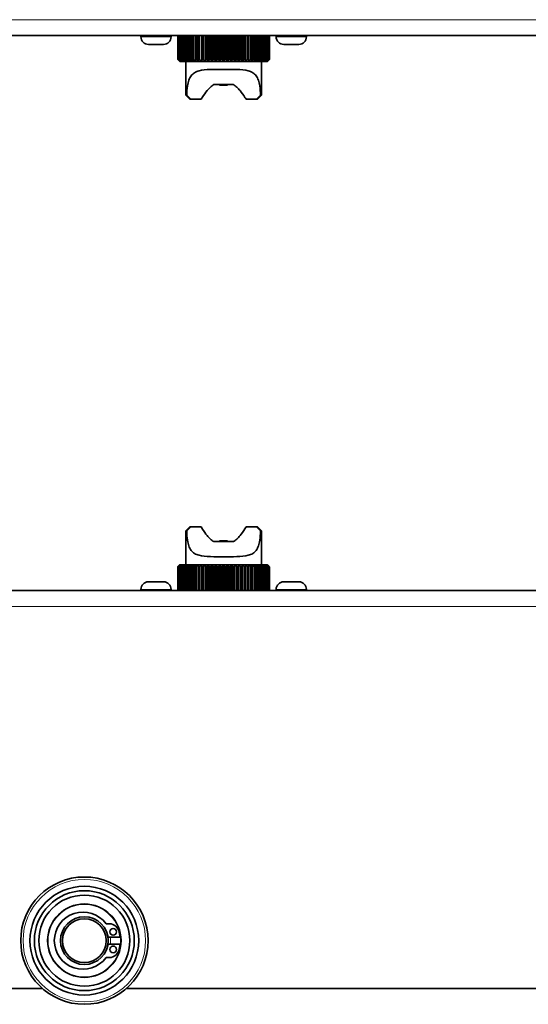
# Model space of a CAD drawing. Header units: millimetres. Extents: x 0 to 7128, y 0 to 5040.
# Tile 120 of 215: x 1989 to 2053, y 3801 to 3925. Entities that reach past the tile are written whole.
import ezdxf

# ---------------------------------------------------------------- set-up
doc = ezdxf.new("R2010")
doc.units = ezdxf.units.MM
doc.header["$LTSCALE"] = 12
doc.layers.add('Spigoli tangenti visibili(ISO)', color=7, linetype='Continuous', lineweight=15, true_color=0x00803f)
doc.layers.add('Spigoli visibili(ISO)', color=7, linetype='Continuous', lineweight=35)

msp = doc.modelspace()

# ---------------------------------------------------------------- linework, layer by layer
at = {"layer": 'Spigoli tangenti visibili(ISO)'}
for p, q in [((2408.547, 3925.033), (1497.047, 3925.033)), ((2004.147, 3922.883), (2007.947, 3922.883)), ((2021.147, 3922.883), (2024.947, 3922.883)), ((2007.947, 3853.433), (2004.147, 3853.433)), ((2024.947, 3853.433), (2021.147, 3853.433)), ((2408.547, 3851.283), (1470.547, 3851.283))]:
    msp.add_line(p, q, dxfattribs=at)
for radius in [7.7, 4.552]:
    msp.add_circle((1997.047, 3809.283), radius, dxfattribs=at)
msp.add_arc((1997.047, 3809.283), 3.3, 352.60045, 7.39955, dxfattribs=at)
at = {"layer": 'Spigoli visibili(ISO)'}
for p, q in [((2408.547, 3923.033), (1497.047, 3923.033)), ((2004.147, 3922.883), (2004.147, 3923.033)), ((2007.947, 3922.883), (2007.947, 3923.033)), ((2008.798, 3923.033), (2008.798, 3920.033)), ((2008.807, 3920.033), (2008.807, 3923.033)), ((2008.832, 3923.033), (2008.832, 3920.033)), ((2008.859, 3920.033), (2008.859, 3923.033)), ((2008.909, 3923.033), (2008.909, 3920.033)), ((2008.953, 3920.033), (2008.953, 3923.033)), ((2009.029, 3923.033), (2009.029, 3920.033)), ((2009.091, 3920.033), (2009.091, 3923.033)), ((2009.191, 3923.033), (2009.191, 3920.033)), ((2009.27, 3920.033), (2009.27, 3923.033)), ((2009.394, 3923.033), (2009.394, 3920.033)), ((2009.489, 3920.033), (2009.489, 3923.033)), ((2009.636, 3923.033), (2009.636, 3920.033)), ((2009.747, 3920.033), (2009.747, 3923.033)), ((2009.916, 3923.033), (2009.916, 3920.033)), ((2010.041, 3920.033), (2010.041, 3923.033)), ((2010.23, 3923.033), (2010.23, 3920.033)), ((2010.369, 3920.033), (2010.369, 3923.033)), ((2010.578, 3923.033), (2010.578, 3920.033)), ((2010.73, 3920.033), (2010.73, 3923.033)), ((2010.956, 3923.033), (2010.956, 3920.033)), ((2011.119, 3920.033), (2011.119, 3923.033)), ((2011.361, 3923.033), (2011.361, 3920.033)), ((2011.534, 3920.033), (2011.534, 3923.033)), ((2011.79, 3923.033), (2011.79, 3920.033)), ((2011.973, 3920.033), (2011.973, 3923.033)), ((2012.222, 3919.783), (2012.222, 3923.033)), ((2012.24, 3923.033), (2012.24, 3920.033)), ((2012.43, 3920.033), (2012.43, 3923.033)), ((2012.666, 3919.783), (2012.666, 3923.033)), ((2012.708, 3923.033), (2012.708, 3920.033)), ((2012.905, 3920.033), (2012.905, 3923.033)), ((2013.123, 3919.783), (2013.123, 3923.033)), ((2013.19, 3923.033), (2013.19, 3920.033)), ((2013.391, 3920.033), (2013.391, 3923.033)), ((2013.592, 3919.783), (2013.592, 3923.033)), ((2013.682, 3923.033), (2013.682, 3920.033)), ((2013.886, 3920.033), (2013.886, 3923.033)), ((2014.067, 3919.783), (2014.067, 3923.033)), ((2014.181, 3923.033), (2014.181, 3920.033)), ((2014.387, 3920.033), (2014.387, 3923.033)), ((2014.547, 3919.783), (2014.547, 3923.033)), ((2014.682, 3923.033), (2014.682, 3920.033)), ((2014.888, 3920.033), (2014.888, 3923.033)), ((2015.026, 3919.783), (2015.026, 3923.033)), ((2015.183, 3923.033), (2015.183, 3920.033)), ((2015.387, 3920.033), (2015.387, 3923.033)), ((2015.502, 3919.783), (2015.502, 3923.033)), ((2015.678, 3923.033), (2015.678, 3920.033)), ((2015.88, 3920.033), (2015.88, 3923.033)), ((2015.97, 3919.783), (2015.97, 3923.033)), ((2016.165, 3923.033), (2016.165, 3920.033)), ((2016.362, 3920.033), (2016.362, 3923.033)), ((2016.428, 3919.783), (2016.428, 3923.033)), ((2016.64, 3923.033), (2016.64, 3920.033)), ((2016.831, 3920.033), (2016.831, 3923.033)), ((2016.871, 3919.783), (2016.871, 3923.033)), ((2017.099, 3923.033), (2017.099, 3920.033)), ((2017.282, 3920.033), (2017.282, 3923.033)), ((2017.297, 3919.783), (2017.297, 3923.033)), ((2017.538, 3923.033), (2017.538, 3920.033)), ((2017.712, 3920.033), (2017.712, 3923.033)), ((2017.955, 3923.033), (2017.955, 3920.033)), ((2018.119, 3920.033), (2018.119, 3923.033)), ((2018.346, 3923.033), (2018.346, 3920.033)), ((2018.498, 3920.033), (2018.498, 3923.033)), ((2018.707, 3923.033), (2018.707, 3920.033)), ((2018.847, 3920.033), (2018.847, 3923.033)), ((2019.037, 3923.033), (2019.037, 3920.033)), ((2019.163, 3920.033), (2019.163, 3923.033)), ((2019.333, 3923.033), (2019.333, 3920.033)), ((2019.444, 3920.033), (2019.444, 3923.033)), ((2019.593, 3923.033), (2019.593, 3920.033)), ((2019.688, 3920.033), (2019.688, 3923.033)), ((2019.814, 3923.033), (2019.814, 3920.033)), ((2019.893, 3920.033), (2019.893, 3923.033)), ((2019.995, 3923.033), (2019.995, 3920.033)), ((2020.057, 3920.033), (2020.057, 3923.033)), ((2020.134, 3923.033), (2020.134, 3920.033)), ((2020.179, 3920.033), (2020.179, 3923.033)), ((2020.231, 3923.033), (2020.231, 3920.033)), ((2020.259, 3920.033), (2020.259, 3923.033)), ((2020.285, 3923.033), (2020.285, 3920.033)), ((2020.295, 3923.033), (2020.295, 3920.033)), ((2020.295, 3920.033), (2020.295, 3923.033)), ((2021.147, 3922.883), (2021.147, 3923.033)), ((2024.947, 3922.883), (2024.947, 3923.033)), ((2006.997, 3921.933), (2005.097, 3921.933)), ((2023.997, 3921.933), (2022.097, 3921.933)), ((2008.798, 3920.033), (2008.807, 3920.033)), ((2008.832, 3920.033), (2008.859, 3920.033)), ((2008.909, 3920.033), (2008.953, 3920.033)), ((2009.029, 3920.033), (2009.091, 3920.033)), ((2009.068, 3919.783), (2009.047, 3919.783)), ((2009.13, 3919.783), (2009.068, 3919.783)), ((2009.234, 3919.783), (2009.13, 3919.783)), ((2009.191, 3920.033), (2009.27, 3920.033)), ((2009.379, 3919.783), (2009.234, 3919.783)), ((2009.562, 3919.783), (2009.379, 3919.783)), ((2009.394, 3920.033), (2009.489, 3920.033)), ((2009.784, 3919.783), (2009.562, 3919.783)), ((2009.636, 3920.033), (2009.747, 3920.033)), ((2010.041, 3919.783), (2009.784, 3919.783)), ((2009.797, 3919.783), (2009.797, 3915.533)), ((2009.916, 3920.033), (2010.041, 3920.033)), ((2010.334, 3919.783), (2010.041, 3919.783)), ((2010.23, 3920.033), (2010.369, 3920.033)), ((2010.658, 3919.783), (2010.334, 3919.783)), ((2010.578, 3920.033), (2010.73, 3920.033)), ((2011.011, 3919.783), (2010.658, 3919.783)), ((2010.956, 3920.033), (2011.119, 3920.033)), ((2011.392, 3919.783), (2011.011, 3919.783)), ((2011.361, 3920.033), (2011.534, 3920.033)), ((2011.797, 3919.783), (2011.392, 3919.783)), ((2011.79, 3920.033), (2011.973, 3920.033)), ((2012.222, 3919.783), (2011.797, 3919.783)), ((2012.666, 3919.783), (2012.222, 3919.783)), ((2012.24, 3920.033), (2012.43, 3920.033)), ((2013.123, 3919.783), (2012.666, 3919.783)), ((2012.708, 3920.033), (2012.905, 3920.033)), ((2013.592, 3919.783), (2013.123, 3919.783)), ((2013.19, 3920.033), (2013.391, 3920.033)), ((2014.067, 3919.783), (2013.592, 3919.783)), ((2013.682, 3920.033), (2013.886, 3920.033)), ((2014.547, 3919.783), (2014.067, 3919.783)), ((2014.181, 3920.033), (2014.387, 3920.033)), ((2015.026, 3919.783), (2014.547, 3919.783)), ((2014.682, 3920.033), (2014.888, 3920.033)), ((2015.502, 3919.783), (2015.026, 3919.783)), ((2015.183, 3920.033), (2015.387, 3920.033)), ((2015.97, 3919.783), (2015.502, 3919.783)), ((2015.678, 3920.033), (2015.88, 3920.033)), ((2016.428, 3919.783), (2015.97, 3919.783)), ((2016.165, 3920.033), (2016.362, 3920.033)), ((2016.871, 3919.783), (2016.428, 3919.783)), ((2016.64, 3920.033), (2016.831, 3920.033)), ((2017.297, 3919.783), (2016.871, 3919.783)), ((2017.099, 3920.033), (2017.282, 3920.033)), ((2017.701, 3919.783), (2017.297, 3919.783)), ((2017.538, 3920.033), (2017.712, 3920.033)), ((2018.082, 3919.783), (2017.701, 3919.783)), ((2017.955, 3920.033), (2018.119, 3920.033)), ((2018.436, 3919.783), (2018.082, 3919.783)), ((2018.346, 3920.033), (2018.498, 3920.033)), ((2018.76, 3919.783), (2018.436, 3919.783)), ((2018.707, 3920.033), (2018.847, 3920.033)), ((2019.052, 3919.783), (2018.76, 3919.783)), ((2019.037, 3920.033), (2019.163, 3920.033)), ((2019.31, 3919.783), (2019.052, 3919.783)), ((2019.297, 3919.783), (2019.297, 3915.533)), ((2019.532, 3919.783), (2019.31, 3919.783)), ((2019.333, 3920.033), (2019.444, 3920.033)), ((2019.715, 3919.783), (2019.532, 3919.783)), ((2019.593, 3920.033), (2019.688, 3920.033)), ((2019.859, 3919.783), (2019.715, 3919.783)), ((2019.814, 3920.033), (2019.893, 3920.033)), ((2019.963, 3919.783), (2019.859, 3919.783)), ((2020.026, 3919.783), (2019.963, 3919.783)), ((2019.995, 3920.033), (2020.057, 3920.033)), ((2020.047, 3919.783), (2020.026, 3919.783)), ((2020.134, 3920.033), (2020.179, 3920.033)), ((2020.231, 3920.033), (2020.259, 3920.033)), ((2020.285, 3920.033), (2020.295, 3920.033)), ((2015.779, 3916.883), (2013.315, 3916.883)), ((2014.047, 3916.783), (2014.047, 3916.883)), ((2014.047, 3916.783), (2015.047, 3916.783)), ((2015.047, 3916.783), (2015.047, 3916.883)), ((2009.797, 3915.533), (2009.911, 3915.533)), ((2010.297, 3915.033), (2009.797, 3915.533)), ((2018.797, 3915.033), (2019.297, 3915.533)), ((2019.183, 3915.533), (2019.297, 3915.533)), ((2010.416, 3915.033), (2010.297, 3915.033)), ((2011.718, 3915.033), (2010.416, 3915.033)), ((2018.678, 3915.033), (2017.375, 3915.033)), ((2018.797, 3915.033), (2018.678, 3915.033)), ((2010.297, 3861.283), (2009.797, 3860.783)), ((2010.297, 3861.283), (2010.416, 3861.283)), ((2010.416, 3861.283), (2011.718, 3861.283)), ((2017.375, 3861.283), (2018.678, 3861.283)), ((2018.678, 3861.283), (2018.797, 3861.283)), ((2018.797, 3861.283), (2019.297, 3860.783)), ((2009.911, 3860.783), (2009.797, 3860.783)), ((2009.797, 3856.533), (2009.797, 3860.783)), ((2019.297, 3860.783), (2019.183, 3860.783)), ((2019.297, 3856.533), (2019.297, 3860.783)), ((2013.315, 3859.433), (2015.779, 3859.433)), ((2015.047, 3859.533), (2014.047, 3859.533)), ((2014.047, 3859.533), (2014.047, 3859.433)), ((2015.047, 3859.533), (2015.047, 3859.433)), ((2008.798, 3853.283), (2008.798, 3856.283)), ((2008.808, 3856.283), (2008.799, 3856.283)), ((2008.799, 3856.283), (2008.799, 3853.283)), ((2008.808, 3853.283), (2008.808, 3856.283)), ((2008.835, 3856.283), (2008.835, 3853.283)), ((2008.862, 3856.283), (2008.835, 3856.283)), ((2008.862, 3853.283), (2008.862, 3856.283)), ((2008.959, 3856.283), (2008.914, 3856.283)), ((2008.914, 3856.283), (2008.914, 3853.283)), ((2008.959, 3853.283), (2008.959, 3856.283)), ((2009.099, 3856.283), (2009.036, 3856.283)), ((2009.036, 3856.283), (2009.036, 3853.283)), ((2009.047, 3856.533), (2009.068, 3856.533)), ((2009.068, 3856.533), (2009.13, 3856.533)), ((2009.099, 3853.283), (2009.099, 3856.283)), ((2009.13, 3856.533), (2009.234, 3856.533)), ((2009.28, 3856.283), (2009.2, 3856.283)), ((2009.2, 3856.283), (2009.2, 3853.283)), ((2009.234, 3856.533), (2009.379, 3856.533)), ((2009.28, 3853.283), (2009.28, 3856.283)), ((2009.379, 3856.533), (2009.562, 3856.533)), ((2009.501, 3856.283), (2009.405, 3856.283)), ((2009.405, 3856.283), (2009.405, 3853.283)), ((2009.501, 3853.283), (2009.501, 3856.283)), ((2009.562, 3856.533), (2009.784, 3856.533)), ((2009.76, 3856.283), (2009.649, 3856.283)), ((2009.649, 3856.283), (2009.649, 3853.283)), ((2009.76, 3853.283), (2009.76, 3856.283)), ((2009.784, 3856.533), (2010.041, 3856.533)), ((2010.056, 3856.283), (2009.93, 3856.283)), ((2009.93, 3856.283), (2009.93, 3853.283)), ((2010.041, 3856.533), (2010.334, 3856.533)), ((2010.056, 3853.283), (2010.056, 3856.283)), ((2010.386, 3856.283), (2010.247, 3856.283)), ((2010.247, 3856.283), (2010.247, 3853.283)), ((2010.334, 3856.533), (2010.658, 3856.533)), ((2010.386, 3853.283), (2010.386, 3856.283)), ((2010.748, 3856.283), (2010.596, 3856.283)), ((2010.596, 3856.283), (2010.596, 3853.283)), ((2010.658, 3856.533), (2011.011, 3856.533)), ((2010.748, 3853.283), (2010.748, 3856.283)), ((2011.139, 3856.283), (2010.975, 3856.283)), ((2010.975, 3856.283), (2010.975, 3853.283)), ((2011.011, 3856.533), (2011.392, 3856.533)), ((2011.139, 3853.283), (2011.139, 3856.283)), ((2011.555, 3856.283), (2011.381, 3856.283)), ((2011.381, 3856.283), (2011.381, 3853.283)), ((2011.392, 3856.533), (2011.797, 3856.533)), ((2011.555, 3853.283), (2011.555, 3856.283)), ((2011.797, 3856.533), (2012.222, 3856.533)), ((2011.797, 3856.533), (2011.797, 3853.283)), ((2011.995, 3856.283), (2011.812, 3856.283)), ((2011.812, 3856.283), (2011.812, 3853.283)), ((2011.995, 3853.283), (2011.995, 3856.283)), ((2012.222, 3856.533), (2012.666, 3856.533)), ((2012.222, 3856.533), (2012.222, 3853.283)), ((2012.454, 3856.283), (2012.263, 3856.283)), ((2012.263, 3856.283), (2012.263, 3853.283)), ((2012.454, 3853.283), (2012.454, 3856.283)), ((2012.666, 3856.533), (2013.123, 3856.533)), ((2012.666, 3856.533), (2012.666, 3853.283)), ((2012.928, 3856.283), (2012.731, 3856.283)), ((2012.731, 3856.283), (2012.731, 3853.283)), ((2012.928, 3853.283), (2012.928, 3856.283)), ((2013.123, 3856.533), (2013.592, 3856.533)), ((2013.123, 3856.533), (2013.123, 3853.283)), ((2013.415, 3856.283), (2013.214, 3856.283)), ((2013.214, 3856.283), (2013.214, 3853.283)), ((2013.415, 3853.283), (2013.415, 3856.283)), ((2013.592, 3856.533), (2014.067, 3856.533)), ((2013.592, 3856.533), (2013.592, 3853.283)), ((2013.911, 3856.283), (2013.706, 3856.283)), ((2013.706, 3856.283), (2013.706, 3853.283)), ((2013.911, 3853.283), (2013.911, 3856.283)), ((2014.067, 3856.533), (2014.547, 3856.533)), ((2014.067, 3856.533), (2014.067, 3853.283)), ((2014.411, 3856.283), (2014.205, 3856.283)), ((2014.205, 3856.283), (2014.205, 3853.283)), ((2014.411, 3853.283), (2014.411, 3856.283)), ((2014.547, 3856.533), (2015.026, 3856.533)), ((2014.547, 3856.533), (2014.547, 3853.283)), ((2014.913, 3856.283), (2014.707, 3856.283)), ((2014.707, 3856.283), (2014.707, 3853.283)), ((2014.913, 3853.283), (2014.913, 3856.283)), ((2015.026, 3856.533), (2015.502, 3856.533)), ((2015.026, 3856.533), (2015.026, 3853.283)), ((2015.412, 3856.283), (2015.207, 3856.283)), ((2015.207, 3856.283), (2015.207, 3853.283)), ((2015.412, 3853.283), (2015.412, 3856.283)), ((2015.502, 3856.533), (2015.97, 3856.533)), ((2015.502, 3856.533), (2015.502, 3853.283)), ((2015.904, 3856.283), (2015.703, 3856.283)), ((2015.703, 3856.283), (2015.703, 3853.283)), ((2015.904, 3853.283), (2015.904, 3856.283)), ((2015.97, 3856.533), (2016.428, 3856.533)), ((2015.97, 3856.533), (2015.97, 3853.283)), ((2016.386, 3856.283), (2016.189, 3856.283)), ((2016.189, 3856.283), (2016.189, 3853.283)), ((2016.386, 3853.283), (2016.386, 3856.283)), ((2016.428, 3856.533), (2016.871, 3856.533)), ((2016.428, 3856.533), (2016.428, 3853.283)), ((2016.854, 3856.283), (2016.663, 3856.283)), ((2016.663, 3856.283), (2016.663, 3853.283)), ((2016.854, 3853.283), (2016.854, 3856.283)), ((2016.871, 3856.533), (2017.297, 3856.533)), ((2016.871, 3856.533), (2016.871, 3853.283)), ((2017.304, 3856.283), (2017.121, 3856.283)), ((2017.121, 3856.283), (2017.121, 3853.283)), ((2017.297, 3856.533), (2017.701, 3856.533)), ((2017.304, 3853.283), (2017.304, 3856.283)), ((2017.733, 3856.283), (2017.559, 3856.283)), ((2017.559, 3856.283), (2017.559, 3853.283)), ((2017.701, 3856.533), (2018.082, 3856.533)), ((2017.733, 3853.283), (2017.733, 3856.283)), ((2018.138, 3856.283), (2017.975, 3856.283)), ((2017.975, 3856.283), (2017.975, 3853.283)), ((2018.082, 3856.533), (2018.436, 3856.533)), ((2018.138, 3853.283), (2018.138, 3856.283)), ((2018.516, 3856.283), (2018.364, 3856.283)), ((2018.364, 3856.283), (2018.364, 3853.283)), ((2018.436, 3856.533), (2018.76, 3856.533)), ((2018.516, 3853.283), (2018.516, 3856.283)), ((2018.863, 3856.283), (2018.724, 3856.283)), ((2018.724, 3856.283), (2018.724, 3853.283)), ((2018.76, 3856.533), (2019.052, 3856.533)), ((2018.863, 3853.283), (2018.863, 3856.283)), ((2019.052, 3856.533), (2019.31, 3856.533)), ((2019.178, 3856.283), (2019.053, 3856.283)), ((2019.053, 3856.283), (2019.053, 3853.283)), ((2019.178, 3853.283), (2019.178, 3856.283)), ((2019.31, 3856.533), (2019.532, 3856.533)), ((2019.457, 3856.283), (2019.347, 3856.283)), ((2019.347, 3856.283), (2019.347, 3853.283)), ((2019.457, 3853.283), (2019.457, 3856.283)), ((2019.532, 3856.533), (2019.715, 3856.533)), ((2019.699, 3856.283), (2019.605, 3856.283)), ((2019.605, 3856.283), (2019.605, 3853.283)), ((2019.699, 3853.283), (2019.699, 3856.283)), ((2019.715, 3856.533), (2019.859, 3856.533)), ((2019.902, 3856.283), (2019.824, 3856.283)), ((2019.824, 3856.283), (2019.824, 3853.283)), ((2019.859, 3856.533), (2019.963, 3856.533)), ((2019.902, 3853.283), (2019.902, 3856.283)), ((2019.963, 3856.533), (2020.026, 3856.533)), ((2020.064, 3856.283), (2020.003, 3856.283)), ((2020.003, 3856.283), (2020.003, 3853.283)), ((2020.026, 3856.533), (2020.047, 3856.533)), ((2020.064, 3853.283), (2020.064, 3856.283)), ((2020.184, 3856.283), (2020.14, 3856.283)), ((2020.14, 3856.283), (2020.14, 3853.283)), ((2020.184, 3853.283), (2020.184, 3856.283)), ((2020.262, 3856.283), (2020.235, 3856.283)), ((2020.235, 3856.283), (2020.235, 3853.283)), ((2020.262, 3853.283), (2020.262, 3856.283)), ((2020.295, 3856.283), (2020.287, 3856.283)), ((2020.287, 3856.283), (2020.287, 3853.283)), ((2020.295, 3853.283), (2020.295, 3856.283)), ((2005.097, 3854.383), (2006.997, 3854.383)), ((2022.097, 3854.383), (2023.997, 3854.383)), ((2408.547, 3853.283), (1470.547, 3853.283)), ((2004.147, 3853.433), (2004.147, 3853.283)), ((2007.947, 3853.433), (2007.947, 3853.283)), ((2021.147, 3853.433), (2021.147, 3853.283)), ((2024.947, 3853.433), (2024.947, 3853.283)), ((1999.778, 3811.408), (2000.171, 3811.408)), ((2001.426, 3810.354), (2001.54, 3809.708)), ((2001.54, 3809.708), (2000.017, 3809.708)), ((2000.017, 3808.858), (2001.54, 3808.858)), ((2001.54, 3808.858), (2001.426, 3808.211)), ((2000.171, 3807.158), (1999.778, 3807.158)), ((1945.765, 3803.283), (1991.755, 3803.283)), ((2002.338, 3803.283), (2384.255, 3803.283))]:
    msp.add_line(p, q, dxfattribs=at)
for centre, radius in [((1997.047, 3809.283), 8), ((1997.047, 3809.283), 6.835), ((1997.047, 3809.283), 6.278), ((1997.047, 3809.283), 5.721), ((1997.047, 3809.283), 4.612), ((1997.047, 3809.283), 3), ((1997.047, 3809.283), 2.75), ((2000.666, 3810.388), 0.425), ((2000.666, 3808.178), 0.425)]:
    msp.add_circle(centre, radius, dxfattribs=at)
for centre, radius, start, end in [((2005.097, 3922.883), 0.95, 180, 270), ((2006.997, 3922.883), 0.95, 270, 0), ((2022.097, 3922.883), 0.95, 180, 270), ((2023.997, 3922.883), 0.95, 270, 0), ((2005.097, 3853.433), 0.95, 90, 180), ((2006.997, 3853.433), 0.95, 0, 90), ((2022.097, 3853.433), 0.95, 90, 180), ((2023.997, 3853.433), 0.95, 0, 90), ((1996.872, 3809.283), 3.6, 36.17672, 323.82328), ((2000.171, 3810.133), 1.275, 10, 90), ((2000.171, 3808.433), 1.275, 270, 350)]:
    msp.add_arc(centre, radius, start, end, dxfattribs=at)
for points, weights in [([(2008.798, 3920.033), (2008.925, 3919.904), (2009.047, 3919.783)], [1.02783003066, 1.02443298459, 1.02040153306]), ([(2009.068, 3919.783), (2008.94, 3919.904), (2008.807, 3920.033)], [1.02194507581, 1.02622534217, 1.02981488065]), ([(2008.832, 3920.033), (2008.953, 3919.904), (2009.068, 3919.783)], [1.02783003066, 1.02443298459, 1.02040153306]), ([(2009.13, 3919.783), (2008.997, 3919.904), (2008.859, 3920.033)], [1.02194507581, 1.02622534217, 1.02981488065]), ([(2008.909, 3920.033), (2009.022, 3919.904), (2009.13, 3919.783)], [1.02783003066, 1.02443298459, 1.02040153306]), ([(2009.234, 3919.783), (2009.097, 3919.904), (2008.953, 3920.033)], [1.02194507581, 1.02622534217, 1.02981488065]), ([(2009.029, 3920.033), (2009.134, 3919.904), (2009.234, 3919.783)], [1.02783003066, 1.02443298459, 1.02040153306]), ([(2009.379, 3919.783), (2009.238, 3919.904), (2009.091, 3920.033)], [1.02194507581, 1.02622534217, 1.02981488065]), ([(2009.191, 3920.033), (2009.287, 3919.904), (2009.379, 3919.783)], [1.02783003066, 1.02443298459, 1.02040153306]), ([(2009.562, 3919.783), (2009.419, 3919.904), (2009.27, 3920.033)], [1.02194507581, 1.02622534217, 1.02981488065]), ([(2009.394, 3920.033), (2009.48, 3919.904), (2009.562, 3919.783)], [1.02783003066, 1.02443298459, 1.02040153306]), ([(2009.784, 3919.783), (2009.64, 3919.904), (2009.489, 3920.033)], [1.02194507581, 1.02622534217, 1.02981488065]), ([(2009.636, 3920.033), (2009.712, 3919.904), (2009.784, 3919.783)], [1.02783003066, 1.02443298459, 1.02040153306]), ([(2010.041, 3919.783), (2009.897, 3919.904), (2009.747, 3920.033)], [1.02194507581, 1.02622534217, 1.02981488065]), ([(2009.916, 3920.033), (2009.98, 3919.904), (2010.041, 3919.783)], [1.02783003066, 1.02443298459, 1.02040153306]), ([(2010.334, 3919.783), (2010.19, 3919.904), (2010.041, 3920.033)], [1.02194507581, 1.02622534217, 1.02981488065]), ([(2010.23, 3920.033), (2010.283, 3919.904), (2010.334, 3919.783)], [1.02783003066, 1.02443298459, 1.02040153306]), ([(2010.658, 3919.783), (2010.517, 3919.904), (2010.369, 3920.033)], [1.02194507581, 1.02622534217, 1.02981488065]), ([(2010.578, 3920.033), (2010.619, 3919.904), (2010.658, 3919.783)], [1.02783003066, 1.02443298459, 1.02040153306]), ([(2011.011, 3919.783), (2010.874, 3919.904), (2010.73, 3920.033)], [1.02194507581, 1.02622534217, 1.02981488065]), ([(2010.956, 3920.033), (2010.984, 3919.904), (2011.011, 3919.783)], [1.02783003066, 1.02443298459, 1.02040153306]), ([(2011.392, 3919.783), (2011.259, 3919.904), (2011.119, 3920.033)], [1.02194507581, 1.02622534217, 1.02981488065]), ([(2011.361, 3920.033), (2011.377, 3919.904), (2011.392, 3919.783)], [1.02783003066, 1.02443298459, 1.02040153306]), ([(2011.797, 3919.783), (2011.668, 3919.904), (2011.534, 3920.033)], [1.02194507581, 1.02622534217, 1.02981488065]), ([(2011.79, 3920.033), (2011.793, 3919.904), (2011.797, 3919.783)], [1.02783003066, 1.02443298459, 1.02040153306]), ([(2012.222, 3919.783), (2012.1, 3919.904), (2011.973, 3920.033)], [1.02194507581, 1.02622534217, 1.02981488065]), ([(2012.24, 3920.033), (2012.231, 3919.904), (2012.222, 3919.783)], [1.02783003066, 1.02443298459, 1.02040153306]), ([(2012.666, 3919.783), (2012.551, 3919.904), (2012.43, 3920.033)], [1.02194507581, 1.02622534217, 1.02981488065]), ([(2012.708, 3920.033), (2012.686, 3919.904), (2012.666, 3919.783)], [1.02783003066, 1.02443298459, 1.02040153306]), ([(2013.123, 3919.783), (2013.016, 3919.904), (2012.905, 3920.033)], [1.02194507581, 1.02622534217, 1.02981488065]), ([(2013.19, 3920.033), (2013.156, 3919.904), (2013.123, 3919.783)], [1.02783003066, 1.02443298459, 1.02040153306]), ([(2013.592, 3919.783), (2013.494, 3919.904), (2013.391, 3920.033)], [1.02194507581, 1.02622534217, 1.02981488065]), ([(2013.682, 3920.033), (2013.636, 3919.904), (2013.592, 3919.783)], [1.02783003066, 1.02443298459, 1.02040153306]), ([(2014.067, 3919.783), (2013.979, 3919.904), (2013.886, 3920.033)], [1.02194507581, 1.02622534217, 1.02981488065]), ([(2014.181, 3920.033), (2014.123, 3919.904), (2014.067, 3919.783)], [1.02783003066, 1.02443298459, 1.02040153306]), ([(2014.547, 3919.783), (2014.469, 3919.904), (2014.387, 3920.033)], [1.02194507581, 1.02622534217, 1.02981488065]), ([(2014.682, 3920.033), (2014.613, 3919.904), (2014.547, 3919.783)], [1.02783003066, 1.02443298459, 1.02040153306]), ([(2015.026, 3919.783), (2014.959, 3919.904), (2014.888, 3920.033)], [1.02194507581, 1.02622534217, 1.02981488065]), ([(2015.183, 3920.033), (2015.103, 3919.904), (2015.026, 3919.783)], [1.02783003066, 1.02443298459, 1.02040153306]), ([(2015.502, 3919.783), (2015.446, 3919.904), (2015.387, 3920.033)], [1.02194507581, 1.02622534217, 1.02981488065]), ([(2015.678, 3920.033), (2015.588, 3919.904), (2015.502, 3919.783)], [1.02783003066, 1.02443298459, 1.02040153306]), ([(2015.97, 3919.783), (2015.926, 3919.904), (2015.88, 3920.033)], [1.02194507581, 1.02622534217, 1.02981488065]), ([(2016.165, 3920.033), (2016.066, 3919.904), (2015.97, 3919.783)], [1.02783003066, 1.02443298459, 1.02040153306]), ([(2016.428, 3919.783), (2016.396, 3919.904), (2016.362, 3920.033)], [1.02194507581, 1.02622534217, 1.02981488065]), ([(2016.64, 3920.033), (2016.532, 3919.904), (2016.428, 3919.783)], [1.02783003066, 1.02443298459, 1.02040153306]), ([(2016.871, 3919.783), (2016.851, 3919.904), (2016.831, 3920.033)], [1.02194507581, 1.02622534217, 1.02981488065]), ([(2017.099, 3920.033), (2016.983, 3919.904), (2016.871, 3919.783)], [1.02783003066, 1.02443298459, 1.02040153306]), ([(2017.297, 3919.783), (2017.29, 3919.904), (2017.282, 3920.033)], [1.02194507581, 1.02622534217, 1.02981488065]), ([(2017.538, 3920.033), (2017.415, 3919.904), (2017.297, 3919.783)], [1.02783003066, 1.02443298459, 1.02040153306]), ([(2017.701, 3919.783), (2017.707, 3919.904), (2017.712, 3920.033)], [1.02194507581, 1.02622534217, 1.02981488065]), ([(2017.955, 3920.033), (2017.825, 3919.904), (2017.701, 3919.783)], [1.02783003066, 1.02443298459, 1.02040153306]), ([(2018.082, 3919.783), (2018.1, 3919.904), (2018.119, 3920.033)], [1.02194507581, 1.02622534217, 1.02981488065]), ([(2018.346, 3920.033), (2018.211, 3919.904), (2018.082, 3919.783)], [1.02783003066, 1.02443298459, 1.02040153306]), ([(2018.436, 3919.783), (2018.466, 3919.904), (2018.498, 3920.033)], [1.02194507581, 1.02622534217, 1.02981488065]), ([(2018.707, 3920.033), (2018.569, 3919.904), (2018.436, 3919.783)], [1.02783003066, 1.02443298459, 1.02040153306]), ([(2018.76, 3919.783), (2018.803, 3919.904), (2018.847, 3920.033)], [1.02194507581, 1.02622534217, 1.02981488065]), ([(2019.037, 3920.033), (2018.896, 3919.904), (2018.76, 3919.783)], [1.02783003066, 1.02443298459, 1.02040153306]), ([(2019.052, 3919.783), (2019.106, 3919.904), (2019.163, 3920.033)], [1.02194507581, 1.02622534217, 1.02981488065]), ([(2019.333, 3920.033), (2019.19, 3919.904), (2019.052, 3919.783)], [1.02783003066, 1.02443298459, 1.02040153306]), ([(2019.31, 3919.783), (2019.376, 3919.904), (2019.444, 3920.033)], [1.02194507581, 1.02622534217, 1.02981488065]), ([(2019.593, 3920.033), (2019.448, 3919.904), (2019.31, 3919.783)], [1.02783003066, 1.02443298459, 1.02040153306]), ([(2019.532, 3919.783), (2019.608, 3919.904), (2019.688, 3920.033)], [1.02194507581, 1.02622534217, 1.02981488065]), ([(2019.814, 3920.033), (2019.67, 3919.904), (2019.532, 3919.783)], [1.02783003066, 1.02443298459, 1.02040153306]), ([(2019.715, 3919.783), (2019.802, 3919.904), (2019.893, 3920.033)], [1.02194507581, 1.02622534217, 1.02981488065]), ([(2019.995, 3920.033), (2019.852, 3919.904), (2019.715, 3919.783)], [1.02783003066, 1.02443298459, 1.02040153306]), ([(2019.859, 3919.783), (2019.956, 3919.904), (2020.057, 3920.033)], [1.02194507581, 1.02622534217, 1.02981488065]), ([(2020.134, 3920.033), (2019.994, 3919.904), (2019.859, 3919.783)], [1.02783003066, 1.02443298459, 1.02040153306]), ([(2019.963, 3919.783), (2020.069, 3919.904), (2020.179, 3920.033)], [1.02194507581, 1.02622534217, 1.02981488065]), ([(2020.231, 3920.033), (2020.094, 3919.904), (2019.963, 3919.783)], [1.02783003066, 1.02443298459, 1.02040153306]), ([(2020.026, 3919.783), (2020.14, 3919.904), (2020.259, 3920.033)], [1.02194507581, 1.02622534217, 1.02981488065]), ([(2020.285, 3920.033), (2020.153, 3919.904), (2020.026, 3919.783)], [1.02783003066, 1.02443298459, 1.02040153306]), ([(2020.295, 3920.033), (2020.168, 3919.904), (2020.047, 3919.783)], [1.02783003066, 1.02443298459, 1.02040153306]), ([(2020.047, 3919.783), (2020.168, 3919.904), (2020.295, 3920.033)], [1.02194507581, 1.02622534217, 1.02981488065]), ([(2008.798, 3856.283), (2008.925, 3856.411), (2009.047, 3856.533)], [1.02783003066, 1.02443298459, 1.02040153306]), ([(2009.047, 3856.533), (2008.926, 3856.412), (2008.799, 3856.283)], [1.02194507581, 1.02622534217, 1.02981488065]), ([(2008.808, 3856.283), (2008.941, 3856.411), (2009.068, 3856.533)], [1.02783003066, 1.02443298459, 1.02040153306]), ([(2009.068, 3856.533), (2008.954, 3856.412), (2008.835, 3856.283)], [1.02194507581, 1.02622534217, 1.02981488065]), ([(2008.862, 3856.283), (2008.999, 3856.411), (2009.13, 3856.533)], [1.02783003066, 1.02443298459, 1.02040153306]), ([(2009.13, 3856.533), (2009.025, 3856.412), (2008.914, 3856.283)], [1.02194507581, 1.02622534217, 1.02981488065]), ([(2008.959, 3856.283), (2009.1, 3856.411), (2009.234, 3856.533)], [1.02783003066, 1.02443298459, 1.02040153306]), ([(2009.234, 3856.533), (2009.137, 3856.412), (2009.036, 3856.283)], [1.02194507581, 1.02622534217, 1.02981488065]), ([(2009.099, 3856.283), (2009.242, 3856.411), (2009.379, 3856.533)], [1.02783003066, 1.02443298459, 1.02040153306]), ([(2009.379, 3856.533), (2009.291, 3856.412), (2009.2, 3856.283)], [1.02194507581, 1.02622534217, 1.02981488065]), ([(2009.28, 3856.283), (2009.424, 3856.411), (2009.562, 3856.533)], [1.02783003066, 1.02443298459, 1.02040153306]), ([(2009.562, 3856.533), (2009.485, 3856.412), (2009.405, 3856.283)], [1.02194507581, 1.02622534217, 1.02981488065]), ([(2009.501, 3856.283), (2009.645, 3856.411), (2009.784, 3856.533)], [1.02783003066, 1.02443298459, 1.02040153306]), ([(2009.784, 3856.533), (2009.718, 3856.412), (2009.649, 3856.283)], [1.02194507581, 1.02622534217, 1.02981488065]), ([(2009.76, 3856.283), (2009.904, 3856.411), (2010.041, 3856.533)], [1.02783003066, 1.02443298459, 1.02040153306]), ([(2010.041, 3856.533), (2009.987, 3856.412), (2009.93, 3856.283)], [1.02194507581, 1.02622534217, 1.02981488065]), ([(2010.056, 3856.283), (2010.198, 3856.411), (2010.334, 3856.533)], [1.02783003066, 1.02443298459, 1.02040153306]), ([(2010.334, 3856.533), (2010.291, 3856.412), (2010.247, 3856.283)], [1.02194507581, 1.02622534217, 1.02981488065]), ([(2010.386, 3856.283), (2010.525, 3856.411), (2010.658, 3856.533)], [1.02783003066, 1.02443298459, 1.02040153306]), ([(2010.658, 3856.533), (2010.627, 3856.412), (2010.596, 3856.283)], [1.02194507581, 1.02622534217, 1.02981488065]), ([(2010.748, 3856.283), (2010.883, 3856.411), (2011.011, 3856.533)], [1.02783003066, 1.02443298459, 1.02040153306]), ([(2011.011, 3856.533), (2010.994, 3856.412), (2010.975, 3856.283)], [1.02194507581, 1.02622534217, 1.02981488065]), ([(2011.139, 3856.283), (2011.268, 3856.411), (2011.392, 3856.533)], [1.02783003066, 1.02443298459, 1.02040153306]), ([(2011.392, 3856.533), (2011.387, 3856.412), (2011.381, 3856.283)], [1.02194507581, 1.02622534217, 1.02981488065]), ([(2011.555, 3856.283), (2011.679, 3856.411), (2011.797, 3856.533)], [1.02783003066, 1.02443298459, 1.02040153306]), ([(2011.797, 3856.533), (2011.804, 3856.412), (2011.812, 3856.283)], [1.02194507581, 1.02622534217, 1.02981488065]), ([(2011.995, 3856.283), (2012.111, 3856.411), (2012.222, 3856.533)], [1.02783003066, 1.02443298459, 1.02040153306]), ([(2012.222, 3856.533), (2012.242, 3856.412), (2012.263, 3856.283)], [1.02194507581, 1.02622534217, 1.02981488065]), ([(2012.454, 3856.283), (2012.562, 3856.411), (2012.666, 3856.533)], [1.02783003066, 1.02443298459, 1.02040153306]), ([(2012.666, 3856.533), (2012.698, 3856.412), (2012.731, 3856.283)], [1.02194507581, 1.02622534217, 1.02981488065]), ([(2012.928, 3856.283), (2013.028, 3856.411), (2013.123, 3856.533)], [1.02783003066, 1.02443298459, 1.02040153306]), ([(2013.123, 3856.533), (2013.168, 3856.412), (2013.214, 3856.283)], [1.02194507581, 1.02622534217, 1.02981488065]), ([(2013.415, 3856.283), (2013.506, 3856.411), (2013.592, 3856.533)], [1.02783003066, 1.02443298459, 1.02040153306]), ([(2013.592, 3856.533), (2013.648, 3856.412), (2013.706, 3856.283)], [1.02194507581, 1.02622534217, 1.02981488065]), ([(2013.911, 3856.283), (2013.991, 3856.411), (2014.067, 3856.533)], [1.02783003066, 1.02443298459, 1.02040153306]), ([(2014.067, 3856.533), (2014.135, 3856.412), (2014.205, 3856.283)], [1.02194507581, 1.02622534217, 1.02981488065]), ([(2014.411, 3856.283), (2014.481, 3856.411), (2014.547, 3856.533)], [1.02783003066, 1.02443298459, 1.02040153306]), ([(2014.547, 3856.533), (2014.625, 3856.412), (2014.707, 3856.283)], [1.02194507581, 1.02622534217, 1.02981488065]), ([(2014.913, 3856.283), (2014.971, 3856.411), (2015.026, 3856.533)], [1.02783003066, 1.02443298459, 1.02040153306]), ([(2015.026, 3856.533), (2015.115, 3856.412), (2015.207, 3856.283)], [1.02194507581, 1.02622534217, 1.02981488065]), ([(2015.412, 3856.283), (2015.458, 3856.411), (2015.502, 3856.533)], [1.02783003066, 1.02443298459, 1.02040153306]), ([(2015.502, 3856.533), (2015.6, 3856.412), (2015.703, 3856.283)], [1.02194507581, 1.02622534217, 1.02981488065]), ([(2015.904, 3856.283), (2015.938, 3856.411), (2015.97, 3856.533)], [1.02783003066, 1.02443298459, 1.02040153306]), ([(2015.97, 3856.533), (2016.077, 3856.412), (2016.189, 3856.283)], [1.02194507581, 1.02622534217, 1.02981488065]), ([(2016.386, 3856.283), (2016.407, 3856.411), (2016.428, 3856.533)], [1.02783003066, 1.02443298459, 1.02040153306]), ([(2016.428, 3856.533), (2016.543, 3856.412), (2016.663, 3856.283)], [1.02194507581, 1.02622534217, 1.02981488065]), ([(2016.854, 3856.283), (2016.863, 3856.411), (2016.871, 3856.533)], [1.02783003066, 1.02443298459, 1.02040153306]), ([(2016.871, 3856.533), (2016.993, 3856.412), (2017.121, 3856.283)], [1.02194507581, 1.02622534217, 1.02981488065]), ([(2017.304, 3856.283), (2017.3, 3856.411), (2017.297, 3856.533)], [1.02783003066, 1.02443298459, 1.02040153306]), ([(2017.297, 3856.533), (2017.425, 3856.412), (2017.559, 3856.283)], [1.02194507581, 1.02622534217, 1.02981488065]), ([(2017.733, 3856.283), (2017.717, 3856.411), (2017.701, 3856.533)], [1.02783003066, 1.02443298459, 1.02040153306]), ([(2017.701, 3856.533), (2017.835, 3856.412), (2017.975, 3856.283)], [1.02194507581, 1.02622534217, 1.02981488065]), ([(2018.138, 3856.283), (2018.11, 3856.411), (2018.082, 3856.533)], [1.02783003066, 1.02443298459, 1.02040153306]), ([(2018.082, 3856.533), (2018.22, 3856.412), (2018.364, 3856.283)], [1.02194507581, 1.02622534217, 1.02981488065]), ([(2018.516, 3856.283), (2018.475, 3856.411), (2018.436, 3856.533)], [1.02783003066, 1.02443298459, 1.02040153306]), ([(2018.436, 3856.533), (2018.577, 3856.412), (2018.724, 3856.283)], [1.02194507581, 1.02622534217, 1.02981488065]), ([(2018.863, 3856.283), (2018.811, 3856.411), (2018.76, 3856.533)], [1.02783003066, 1.02443298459, 1.02040153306]), ([(2018.76, 3856.533), (2018.903, 3856.412), (2019.053, 3856.283)], [1.02194507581, 1.02622534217, 1.02981488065]), ([(2019.178, 3856.283), (2019.114, 3856.411), (2019.052, 3856.533)], [1.02783003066, 1.02443298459, 1.02040153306]), ([(2019.052, 3856.533), (2019.196, 3856.412), (2019.347, 3856.283)], [1.02194507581, 1.02622534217, 1.02981488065]), ([(2019.457, 3856.283), (2019.382, 3856.411), (2019.31, 3856.533)], [1.02783003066, 1.02443298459, 1.02040153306]), ([(2019.31, 3856.533), (2019.454, 3856.412), (2019.605, 3856.283)], [1.02194507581, 1.02622534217, 1.02981488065]), ([(2019.699, 3856.283), (2019.614, 3856.411), (2019.532, 3856.533)], [1.02783003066, 1.02443298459, 1.02040153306]), ([(2019.532, 3856.533), (2019.674, 3856.412), (2019.824, 3856.283)], [1.02194507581, 1.02622534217, 1.02981488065]), ([(2019.902, 3856.283), (2019.807, 3856.411), (2019.715, 3856.533)], [1.02783003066, 1.02443298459, 1.02040153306]), ([(2019.715, 3856.533), (2019.856, 3856.412), (2020.003, 3856.283)], [1.02194507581, 1.02622534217, 1.02981488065]), ([(2020.064, 3856.283), (2019.96, 3856.411), (2019.859, 3856.533)], [1.02783003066, 1.02443298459, 1.02040153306]), ([(2019.859, 3856.533), (2019.997, 3856.412), (2020.14, 3856.283)], [1.02194507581, 1.02622534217, 1.02981488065]), ([(2020.184, 3856.283), (2020.071, 3856.411), (2019.963, 3856.533)], [1.02783003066, 1.02443298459, 1.02040153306]), ([(2019.963, 3856.533), (2020.096, 3856.412), (2020.235, 3856.283)], [1.02194507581, 1.02622534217, 1.02981488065]), ([(2020.262, 3856.283), (2020.141, 3856.411), (2020.026, 3856.533)], [1.02783003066, 1.02443298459, 1.02040153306]), ([(2020.026, 3856.533), (2020.153, 3856.412), (2020.287, 3856.283)], [1.02194507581, 1.02622534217, 1.02981488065]), ([(2020.295, 3856.283), (2020.168, 3856.411), (2020.047, 3856.533)], [1.02783003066, 1.02443298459, 1.02040153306])]:
    msp.add_rational_spline(points, weights, degree=2, dxfattribs=at)
for points, knots in [([(2009.911, 3915.533), (2009.922, 3915.936), (2009.95, 3916.338), (2010.045, 3916.963), (2010.1, 3917.205), (2010.251, 3917.635), (2010.348, 3917.824), (2010.579, 3918.128), (2010.723, 3918.262), (2011.062, 3918.472), (2011.257, 3918.55), (2011.854, 3918.714), (2012.351, 3918.755), (2013.428, 3918.787), (2014.007, 3918.783), (2015.087, 3918.783), (2015.666, 3918.787), (2016.742, 3918.755), (2017.24, 3918.714), (2017.836, 3918.55), (2018.032, 3918.472), (2018.371, 3918.262), (2018.515, 3918.128), (2018.746, 3917.824), (2018.843, 3917.635), (2018.994, 3917.205), (2019.048, 3916.963), (2019.144, 3916.338), (2019.172, 3915.936), (2019.183, 3915.533)], [-3.1800104, -3.1800104, -3.1800104, -3.1800104, -2.9412019, -2.9412019, -2.7722649, -2.7722649, -2.603328, -2.603328, -2.4454528, -2.4454528, -2.2875777, -2.2875777, -1.9635578, -1.9635578, -1.6395379, -1.6395379, -1.315518, -1.315518, -0.9914981, -0.9914981, -0.833623, -0.833623, -0.6757478, -0.6757478, -0.5068109, -0.5068109, -0.3378739, -0.3378739, -0.0990654, -0.0990654, -0.0990654, -0.0990654]), ([(2013.315, 3916.883), (2013.168, 3916.788), (2013.026, 3916.679), (2012.764, 3916.443), (2012.605, 3916.273), (2012.272, 3915.873), (2012.064, 3915.578), (2011.818, 3915.194), (2011.768, 3915.113), (2011.718, 3915.033)], [1.12395818, 1.12395818, 1.12395818, 1.12395818, 1.22444998, 1.22444998, 1.34518755, 1.34518755, 1.5450864, 1.5450864, 1.59742125, 1.59742125, 1.59742125, 1.59742125]), ([(2017.375, 3915.033), (2017.326, 3915.113), (2017.276, 3915.194), (2017.029, 3915.578), (2016.822, 3915.873), (2016.488, 3916.273), (2016.33, 3916.443), (2016.068, 3916.679), (2015.925, 3916.788), (2015.779, 3916.883)], [0.14756401, 0.14756401, 0.14756401, 0.14756401, 0.19989885, 0.19989885, 0.3997977, 0.3997977, 0.52053527, 0.52053527, 0.62102707, 0.62102707, 0.62102707, 0.62102707]), ([(2011.718, 3861.283), (2011.768, 3861.202), (2011.818, 3861.122), (2012.064, 3860.737), (2012.272, 3860.443), (2012.605, 3860.043), (2012.764, 3859.873), (2013.026, 3859.637), (2013.168, 3859.528), (2013.315, 3859.433)], [0.14756401, 0.14756401, 0.14756401, 0.14756401, 0.19989885, 0.19989885, 0.3997977, 0.3997977, 0.52053527, 0.52053527, 0.62102707, 0.62102707, 0.62102707, 0.62102707]), ([(2015.779, 3859.433), (2015.925, 3859.528), (2016.068, 3859.637), (2016.33, 3859.873), (2016.488, 3860.043), (2016.822, 3860.443), (2017.029, 3860.737), (2017.276, 3861.122), (2017.326, 3861.202), (2017.375, 3861.283)], [1.12395818, 1.12395818, 1.12395818, 1.12395818, 1.22444998, 1.22444998, 1.34518755, 1.34518755, 1.5450864, 1.5450864, 1.59742125, 1.59742125, 1.59742125, 1.59742125]), ([(2009.911, 3860.783), (2009.922, 3860.38), (2009.95, 3859.977), (2010.045, 3859.352), (2010.1, 3859.111), (2010.251, 3858.68), (2010.348, 3858.492), (2010.579, 3858.187), (2010.723, 3858.053), (2011.062, 3857.843), (2011.257, 3857.766), (2011.854, 3857.602), (2012.351, 3857.561), (2013.428, 3857.529), (2014.007, 3857.533), (2015.087, 3857.533), (2015.666, 3857.529), (2016.742, 3857.561), (2017.24, 3857.602), (2017.836, 3857.766), (2018.032, 3857.843), (2018.371, 3858.053), (2018.515, 3858.187), (2018.746, 3858.492), (2018.843, 3858.68), (2018.994, 3859.111), (2019.048, 3859.352), (2019.144, 3859.977), (2019.172, 3860.38), (2019.183, 3860.783)], [0.0990654, 0.0990654, 0.0990654, 0.0990654, 0.3378739, 0.3378739, 0.5068109, 0.5068109, 0.6757478, 0.6757478, 0.833623, 0.833623, 0.9914981, 0.9914981, 1.315518, 1.315518, 1.6395379, 1.6395379, 1.9635578, 1.9635578, 2.2875777, 2.2875777, 2.4454528, 2.4454528, 2.603328, 2.603328, 2.7722649, 2.7722649, 2.9412019, 2.9412019, 3.1800104, 3.1800104, 3.1800104, 3.1800104])]:
    msp.add_open_spline(points, degree=3, knots=knots, dxfattribs=at)
for points in [[(2010.416, 3915.033), (2010.243, 3915.201), (2010.073, 3915.369), (2009.911, 3915.533)], [(2019.183, 3915.533), (2019.02, 3915.369), (2018.85, 3915.201), (2018.678, 3915.033)], [(2009.911, 3860.783), (2010.073, 3860.947), (2010.243, 3861.115), (2010.416, 3861.283)], [(2018.678, 3861.283), (2018.85, 3861.115), (2019.02, 3860.947), (2019.183, 3860.783)]]:
    msp.add_open_spline(points, degree=3, dxfattribs=at)

doc.saveas('drawing.dxf')
